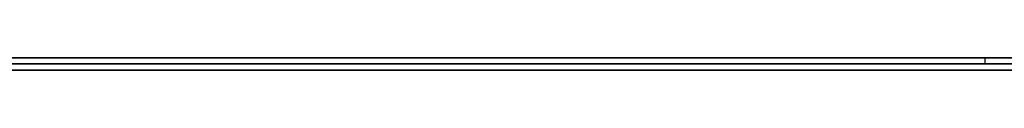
# Model space of a CAD drawing. Extents: x -3.09 to 3.09, y 0 to 2.31.
# Tile 138 of 177: x -1.695689 to -1.679371, y 2.2348 to 2.235. Entities that reach past the tile are written whole.
import ezdxf

# ---------------------------------------------------------------- set-up
doc = ezdxf.new("R2010")
doc.units = 0
doc.layers.get('0').update_dxf_attribs({"linetype": 'CONTINUOUS'})

# ---------------------------------------------------------------- blocks, each defined once
blk = doc.blocks.new('*U1')
at = {"extrusion": (0, 1, 0)}
for p, q in [((3.018, 2.235, -0.83), (-3.018, 2.235, -0.83)), ((-3.018, 2.235, 0.83), (3.018, 2.235, 0.83)), ((-2.798, 2.235, -0.725), (-1.678, 2.235, -0.725)), ((-1.678, 2.235, -0.365), (-2.798, 2.235, -0.365)), ((-1.678, 2.2348, -0.725), (-2.798, 2.2348, -0.725)), ((-2.798, 2.2348, -0.365), (-1.678, 2.2348, -0.365))]:
    blk.add_line(p, q, dxfattribs=at)
for p, q in [((3.018, 2.235, -0.83), (-3.018, 2.235, -0.83)), ((-2.798, 2.235, -0.725), (-1.678, 2.235, -0.725)), ((-1.679693, 2.235, -0.046429), (-1.679693, 2.2349, -0.046429)), ((-1.679693, 2.235, -0.046429), (-1.679693, 2.2349, -0.046429)), ((-1.678, 2.2348, -0.725), (-2.798, 2.2348, -0.725))]:
    blk.add_line(p, q)
at = {"extrusion": (0, 0, -1)}
for p, q in [((-3.018, 2.235, 0.83), (3.018, 2.235, 0.83)), ((-1.678, 2.235, -0.365), (-2.798, 2.235, -0.365)), ((-2.798, 2.2348, -0.365), (-1.678, 2.2348, -0.365))]:
    blk.add_line(p, q, dxfattribs=at)
for points in [[(-1.69572, 2.235, -0.092067), (-1.69537, 2.235, -0.091967), (-1.69503, 2.235, -0.091863), (-1.69468, 2.235, -0.091758), (-1.69434, 2.235, -0.091649), (-1.694, 2.235, -0.091538), (-1.69366, 2.235, -0.091424), (-1.69332, 2.235, -0.091307), (-1.69299, 2.235, -0.091187), (-1.69266, 2.235, -0.091065), (-1.69232, 2.235, -0.09094), (-1.692, 2.235, -0.090812), (-1.69167, 2.235, -0.090682), (-1.69134, 2.235, -0.090548), (-1.69102, 2.235, -0.090412), (-1.6907, 2.235, -0.090274), (-1.69038, 2.235, -0.090132), (-1.69006, 2.235, -0.089988), (-1.68974, 2.235, -0.089841), (-1.68943, 2.235, -0.089691), (-1.68912, 2.235, -0.089538), (-1.68881, 2.235, -0.089383), (-1.6885, 2.235, -0.089225), (-1.68819, 2.235, -0.089064), (-1.68789, 2.235, -0.088901), (-1.68758, 2.235, -0.088734), (-1.68728, 2.235, -0.088566), (-1.68698, 2.235, -0.088394), (-1.68669, 2.235, -0.088219), (-1.68639, 2.235, -0.088042), (-1.6861, 2.235, -0.087862), (-1.68581, 2.235, -0.087679), (-1.68552, 2.235, -0.087494), (-1.68523, 2.235, -0.087305), (-1.68494, 2.235, -0.087114), (-1.68466, 2.235, -0.086921), (-1.68438, 2.235, -0.086724), (-1.6841, 2.235, -0.086525), (-1.68382, 2.235, -0.086323), (-1.68354, 2.235, -0.086118), (-1.68327, 2.235, -0.085911), (-1.683, 2.235, -0.0857), (-1.68273, 2.235, -0.085487), (-1.68246, 2.235, -0.085272), (-1.68219, 2.235, -0.085053), (-1.68193, 2.235, -0.084832), (-1.68166, 2.235, -0.084608), (-1.6814, 2.235, -0.084381), (-1.68114, 2.235, -0.084152), (-1.68089, 2.235, -0.083919), (-1.68063, 2.235, -0.083684), (-1.68038, 2.235, -0.083447), (-1.68013, 2.235, -0.083206), (-1.67988, 2.235, -0.082963), (-1.67963, 2.235, -0.082717), (-1.67938, 2.235, -0.082468), (-1.67914, 2.235, -0.082217)], [(-1.67914, 2.235, -0.010675), (-1.67938, 2.235, -0.010423), (-1.67963, 2.235, -0.010174), (-1.67988, 2.235, -0.009927), (-1.68013, 2.235, -0.009683), (-1.68038, 2.235, -0.009442), (-1.68063, 2.235, -0.009203), (-1.68089, 2.235, -0.008968), (-1.68114, 2.235, -0.008735), (-1.6814, 2.235, -0.008505), (-1.68166, 2.235, -0.008277), (-1.68193, 2.235, -0.008053), (-1.68219, 2.235, -0.007831), (-1.68246, 2.235, -0.007612), (-1.68273, 2.235, -0.007395), (-1.683, 2.235, -0.007182), (-1.68327, 2.235, -0.006971), (-1.68354, 2.235, -0.006763), (-1.68382, 2.235, -0.006557), (-1.6841, 2.235, -0.006355), (-1.68438, 2.235, -0.006155), (-1.68466, 2.235, -0.005958), (-1.68494, 2.235, -0.005764), (-1.68523, 2.235, -0.005572), (-1.68552, 2.235, -0.005383), (-1.68581, 2.235, -0.005197), (-1.6861, 2.235, -0.005014), (-1.68639, 2.235, -0.004833), (-1.68669, 2.235, -0.004656), (-1.68698, 2.235, -0.004481), (-1.68728, 2.235, -0.004308), (-1.68758, 2.235, -0.004139), (-1.68789, 2.235, -0.003972), (-1.68819, 2.235, -0.003808), (-1.6885, 2.235, -0.003647), (-1.68881, 2.235, -0.003488), (-1.68912, 2.235, -0.003332), (-1.68943, 2.235, -0.00318), (-1.68974, 2.235, -0.003029), (-1.69006, 2.235, -0.002882), (-1.69038, 2.235, -0.002737), (-1.6907, 2.235, -0.002595), (-1.69102, 2.235, -0.002456), (-1.69134, 2.235, -0.00232), (-1.69167, 2.235, -0.002186), (-1.692, 2.235, -0.002055), (-1.69232, 2.235, -0.001927), (-1.69266, 2.235, -0.001801), (-1.69299, 2.235, -0.001679), (-1.69332, 2.235, -0.001559), (-1.69366, 2.235, -0.001442), (-1.694, 2.235, -0.001327), (-1.69434, 2.235, -0.001216), (-1.69468, 2.235, -0.001107), (-1.69503, 2.235, -0.001001), (-1.69537, 2.235, -0.000897), (-1.69572, 2.235, -0.000797)], [(-1.69586, 2.235, -0.01264), (-1.69564, 2.235, -0.012754), (-1.69542, 2.235, -0.012871), (-1.6952, 2.235, -0.012989), (-1.69498, 2.235, -0.01311), (-1.69476, 2.235, -0.013233), (-1.69455, 2.235, -0.013358), (-1.69433, 2.235, -0.013485), (-1.69412, 2.235, -0.013614), (-1.69391, 2.235, -0.013746), (-1.6937, 2.235, -0.01388), (-1.69349, 2.235, -0.014015), (-1.69328, 2.235, -0.014153), (-1.69308, 2.235, -0.014293), (-1.69287, 2.235, -0.014435), (-1.69267, 2.235, -0.01458), (-1.69247, 2.235, -0.014726), (-1.69227, 2.235, -0.014875), (-1.69207, 2.235, -0.015025), (-1.69187, 2.235, -0.015178), (-1.69168, 2.235, -0.015333), (-1.69148, 2.235, -0.01549), (-1.69129, 2.235, -0.01565), (-1.69109, 2.235, -0.015811), (-1.6909, 2.235, -0.015974), (-1.69071, 2.235, -0.01614), (-1.69053, 2.235, -0.016308), (-1.69034, 2.235, -0.016478), (-1.69015, 2.235, -0.01665), (-1.68997, 2.235, -0.016824), (-1.68978, 2.235, -0.017), (-1.6896, 2.235, -0.017179), (-1.68942, 2.235, -0.017359), (-1.68924, 2.235, -0.017542), (-1.68907, 2.235, -0.017727), (-1.68889, 2.235, -0.017914), (-1.68871, 2.235, -0.018103), (-1.68854, 2.235, -0.018295), (-1.68837, 2.235, -0.018488), (-1.6882, 2.235, -0.018684), (-1.68803, 2.235, -0.018881), (-1.68786, 2.235, -0.019081), (-1.68769, 2.235, -0.019283), (-1.68753, 2.235, -0.019487), (-1.68736, 2.235, -0.019693), (-1.6872, 2.235, -0.019901), (-1.68704, 2.235, -0.02011), (-1.68688, 2.235, -0.02032), (-1.68672, 2.235, -0.020533), (-1.68657, 2.235, -0.020747), (-1.68641, 2.235, -0.020963), (-1.68626, 2.235, -0.02118), (-1.68611, 2.235, -0.021399), (-1.68596, 2.235, -0.02162), (-1.68582, 2.235, -0.021842), (-1.68567, 2.235, -0.022066), (-1.68553, 2.235, -0.022292), (-1.68539, 2.235, -0.022519), (-1.68525, 2.235, -0.022748), (-1.68511, 2.235, -0.022979), (-1.68497, 2.235, -0.023211), (-1.68484, 2.235, -0.023445), (-1.68471, 2.235, -0.023681), (-1.68458, 2.235, -0.023918), (-1.68445, 2.235, -0.024157), (-1.68432, 2.235, -0.024397), (-1.68419, 2.235, -0.02464), (-1.68407, 2.235, -0.024883), (-1.68395, 2.235, -0.025129), (-1.68383, 2.235, -0.025376), (-1.68371, 2.235, -0.025625), (-1.68359, 2.235, -0.025875), (-1.68347, 2.235, -0.026128), (-1.68336, 2.235, -0.026381), (-1.68325, 2.235, -0.026637), (-1.68314, 2.235, -0.026894), (-1.68303, 2.235, -0.027153), (-1.68292, 2.235, -0.027413), (-1.68282, 2.235, -0.027675), (-1.68271, 2.235, -0.027939), (-1.68261, 2.235, -0.028204), (-1.68251, 2.235, -0.028471), (-1.68241, 2.235, -0.02874), (-1.68232, 2.235, -0.02901), (-1.68222, 2.235, -0.029282), (-1.68213, 2.235, -0.029556), (-1.68204, 2.235, -0.029831), (-1.68195, 2.235, -0.030108), (-1.68186, 2.235, -0.030387), (-1.68178, 2.235, -0.030667), (-1.68169, 2.235, -0.030949), (-1.68161, 2.235, -0.031233), (-1.68153, 2.235, -0.031518), (-1.68145, 2.235, -0.031805), (-1.68137, 2.235, -0.032093), (-1.6813, 2.235, -0.032384), (-1.68122, 2.235, -0.032676), (-1.68115, 2.235, -0.032969), (-1.68108, 2.235, -0.033264), (-1.68101, 2.235, -0.033561), (-1.68095, 2.235, -0.03386), (-1.68088, 2.235, -0.03416), (-1.68082, 2.235, -0.034462), (-1.68076, 2.235, -0.034765), (-1.6807, 2.235, -0.03507), (-1.68064, 2.235, -0.035377), (-1.68058, 2.235, -0.035685), (-1.68053, 2.235, -0.035995), (-1.68047, 2.235, -0.036307), (-1.68042, 2.235, -0.036621), (-1.68037, 2.235, -0.036936), (-1.68033, 2.235, -0.037252), (-1.68028, 2.235, -0.037571), (-1.68024, 2.235, -0.037891), (-1.68019, 2.235, -0.038212), (-1.68015, 2.235, -0.038536), (-1.68011, 2.235, -0.038861), (-1.68008, 2.235, -0.039187), (-1.68004, 2.235, -0.039516), (-1.68001, 2.235, -0.039846), (-1.67997, 2.235, -0.040177), (-1.67994, 2.235, -0.04051), (-1.67992, 2.235, -0.040845), (-1.67989, 2.235, -0.041182), (-1.67986, 2.235, -0.04152), (-1.67984, 2.235, -0.04186), (-1.67982, 2.235, -0.042202), (-1.6798, 2.235, -0.042545), (-1.67978, 2.235, -0.04289), (-1.67976, 2.235, -0.043236), (-1.67975, 2.235, -0.043584), (-1.67974, 2.235, -0.043934), (-1.67972, 2.235, -0.044285), (-1.67971, 2.235, -0.044639), (-1.67971, 2.235, -0.044993), (-1.6797, 2.235, -0.04535), (-1.6797, 2.235, -0.045708), (-1.67969, 2.235, -0.046068), (-1.67969, 2.235, -0.046429)], [(-1.67969, 2.235, -0.046429), (-1.67969, 2.235, -0.046792), (-1.6797, 2.235, -0.047153), (-1.6797, 2.235, -0.047513), (-1.67971, 2.235, -0.047871), (-1.67971, 2.235, -0.048227), (-1.67972, 2.235, -0.048581), (-1.67974, 2.235, -0.048934), (-1.67975, 2.235, -0.049286), (-1.67976, 2.235, -0.049635), (-1.67978, 2.235, -0.049983), (-1.6798, 2.235, -0.050329), (-1.67982, 2.235, -0.050673), (-1.67984, 2.235, -0.051016), (-1.67986, 2.235, -0.051357), (-1.67989, 2.235, -0.051697), (-1.67992, 2.235, -0.052034), (-1.67994, 2.235, -0.05237), (-1.67997, 2.235, -0.052705), (-1.68001, 2.235, -0.053038), (-1.68004, 2.235, -0.053368), (-1.68008, 2.235, -0.053698), (-1.68011, 2.235, -0.054025), (-1.68015, 2.235, -0.054351), (-1.68019, 2.235, -0.054676), (-1.68024, 2.235, -0.054998), (-1.68028, 2.235, -0.055319), (-1.68033, 2.235, -0.055639), (-1.68037, 2.235, -0.055956), (-1.68042, 2.235, -0.056272), (-1.68047, 2.235, -0.056586), (-1.68053, 2.235, -0.056899), (-1.68058, 2.235, -0.05721), (-1.68064, 2.235, -0.057519), (-1.6807, 2.235, -0.057826), (-1.68076, 2.235, -0.058132), (-1.68082, 2.235, -0.058436), (-1.68088, 2.235, -0.058739), (-1.68095, 2.235, -0.05904), (-1.68101, 2.235, -0.059339), (-1.68108, 2.235, -0.059636), (-1.68115, 2.235, -0.059932), (-1.68122, 2.235, -0.060226), (-1.6813, 2.235, -0.060518), (-1.68137, 2.235, -0.060809), (-1.68145, 2.235, -0.061098), (-1.68153, 2.235, -0.061385), (-1.68161, 2.235, -0.061671), (-1.68169, 2.235, -0.061955), (-1.68178, 2.235, -0.062237), (-1.68186, 2.235, -0.062518), (-1.68195, 2.235, -0.062797), (-1.68204, 2.235, -0.063074), (-1.68213, 2.235, -0.06335), (-1.68222, 2.235, -0.063624), (-1.68232, 2.235, -0.063896), (-1.68241, 2.235, -0.064166), (-1.68251, 2.235, -0.064435), (-1.68261, 2.235, -0.064702), (-1.68271, 2.235, -0.064968), (-1.68282, 2.235, -0.065232), (-1.68292, 2.235, -0.065494), (-1.68303, 2.235, -0.065754), (-1.68314, 2.235, -0.066013), (-1.68325, 2.235, -0.06627), (-1.68336, 2.235, -0.066526), (-1.68347, 2.235, -0.06678), (-1.68359, 2.235, -0.067032), (-1.68371, 2.235, -0.067282), (-1.68383, 2.235, -0.067531), (-1.68395, 2.235, -0.067778), (-1.68407, 2.235, -0.068023), (-1.68419, 2.235, -0.068267), (-1.68432, 2.235, -0.068509), (-1.68445, 2.235, -0.068749), (-1.68458, 2.235, -0.068988), (-1.68471, 2.235, -0.069225), (-1.68484, 2.235, -0.06946), (-1.68497, 2.235, -0.069694), (-1.68511, 2.235, -0.069926), (-1.68525, 2.235, -0.070156), (-1.68539, 2.235, -0.070384), (-1.68553, 2.235, -0.070611), (-1.68567, 2.235, -0.070836), (-1.68582, 2.235, -0.07106), (-1.68596, 2.235, -0.071282), (-1.68611, 2.235, -0.071502), (-1.68626, 2.235, -0.07172), (-1.68641, 2.235, -0.071937), (-1.68657, 2.235, -0.072152), (-1.68672, 2.235, -0.072366), (-1.68688, 2.235, -0.072578), (-1.68704, 2.235, -0.072788), (-1.6872, 2.235, -0.072996), (-1.68736, 2.235, -0.073203), (-1.68753, 2.235, -0.073408), (-1.68769, 2.235, -0.073611), (-1.68786, 2.235, -0.073812), (-1.68803, 2.235, -0.074011), (-1.6882, 2.235, -0.074208), (-1.68837, 2.235, -0.074403), (-1.68854, 2.235, -0.074596), (-1.68871, 2.235, -0.074787), (-1.68889, 2.235, -0.074975), (-1.68907, 2.235, -0.075162), (-1.68924, 2.235, -0.075346), (-1.68942, 2.235, -0.075528), (-1.6896, 2.235, -0.075708), (-1.68978, 2.235, -0.075885), (-1.68997, 2.235, -0.076061), (-1.69015, 2.235, -0.076235), (-1.69034, 2.235, -0.076406), (-1.69053, 2.235, -0.076576), (-1.69071, 2.235, -0.076743), (-1.6909, 2.235, -0.076908), (-1.69109, 2.235, -0.077071), (-1.69129, 2.235, -0.077231), (-1.69148, 2.235, -0.07739), (-1.69168, 2.235, -0.077547), (-1.69187, 2.235, -0.077701), (-1.69207, 2.235, -0.077853), (-1.69227, 2.235, -0.078003), (-1.69247, 2.235, -0.078151), (-1.69267, 2.235, -0.078297), (-1.69287, 2.235, -0.078441), (-1.69308, 2.235, -0.078582), (-1.69328, 2.235, -0.078722), (-1.69349, 2.235, -0.078859), (-1.6937, 2.235, -0.078995), (-1.69391, 2.235, -0.079128), (-1.69412, 2.235, -0.079259), (-1.69433, 2.235, -0.079387), (-1.69455, 2.235, -0.079514), (-1.69476, 2.235, -0.079639), (-1.69498, 2.235, -0.079761), (-1.6952, 2.235, -0.079882), (-1.69542, 2.235, -0.08), (-1.69564, 2.235, -0.080116), (-1.69586, 2.235, -0.08023)], [(-1.67914, 2.235, -0.010675), (-1.67938, 2.235, -0.010423), (-1.67963, 2.235, -0.010174), (-1.67988, 2.235, -0.009927), (-1.68013, 2.235, -0.009683), (-1.68038, 2.235, -0.009442), (-1.68063, 2.235, -0.009203), (-1.68089, 2.235, -0.008968), (-1.68114, 2.235, -0.008735), (-1.6814, 2.235, -0.008505), (-1.68166, 2.235, -0.008277), (-1.68193, 2.235, -0.008053), (-1.68219, 2.235, -0.007831), (-1.68246, 2.235, -0.007612), (-1.68273, 2.235, -0.007395), (-1.683, 2.235, -0.007182), (-1.68327, 2.235, -0.006971), (-1.68354, 2.235, -0.006763), (-1.68382, 2.235, -0.006557), (-1.6841, 2.235, -0.006355), (-1.68438, 2.235, -0.006155), (-1.68466, 2.235, -0.005958), (-1.68494, 2.235, -0.005764), (-1.68523, 2.235, -0.005572), (-1.68552, 2.235, -0.005383), (-1.68581, 2.235, -0.005197), (-1.6861, 2.235, -0.005014), (-1.68639, 2.235, -0.004833), (-1.68669, 2.235, -0.004656), (-1.68698, 2.235, -0.004481), (-1.68728, 2.235, -0.004308), (-1.68758, 2.235, -0.004139), (-1.68789, 2.235, -0.003972), (-1.68819, 2.235, -0.003808), (-1.6885, 2.235, -0.003647), (-1.68881, 2.235, -0.003488), (-1.68912, 2.235, -0.003332), (-1.68943, 2.235, -0.00318), (-1.68974, 2.235, -0.003029), (-1.69006, 2.235, -0.002882), (-1.69038, 2.235, -0.002737), (-1.6907, 2.235, -0.002595), (-1.69102, 2.235, -0.002456), (-1.69134, 2.235, -0.00232), (-1.69167, 2.235, -0.002186), (-1.692, 2.235, -0.002055), (-1.69232, 2.235, -0.001927), (-1.69266, 2.235, -0.001801), (-1.69299, 2.235, -0.001679), (-1.69332, 2.235, -0.001559), (-1.69366, 2.235, -0.001442), (-1.694, 2.235, -0.001327), (-1.69434, 2.235, -0.001216), (-1.69468, 2.235, -0.001107), (-1.69503, 2.235, -0.001001), (-1.69537, 2.235, -0.000897), (-1.69572, 2.235, -0.000797)], [(-1.69572, 2.235, -0.092067), (-1.69537, 2.235, -0.091967), (-1.69503, 2.235, -0.091863), (-1.69468, 2.235, -0.091758), (-1.69434, 2.235, -0.091649), (-1.694, 2.235, -0.091538), (-1.69366, 2.235, -0.091424), (-1.69332, 2.235, -0.091307), (-1.69299, 2.235, -0.091187), (-1.69266, 2.235, -0.091065), (-1.69232, 2.235, -0.09094), (-1.692, 2.235, -0.090812), (-1.69167, 2.235, -0.090682), (-1.69134, 2.235, -0.090548), (-1.69102, 2.235, -0.090412), (-1.6907, 2.235, -0.090274), (-1.69038, 2.235, -0.090132), (-1.69006, 2.235, -0.089988), (-1.68974, 2.235, -0.089841), (-1.68943, 2.235, -0.089691), (-1.68912, 2.235, -0.089538), (-1.68881, 2.235, -0.089383), (-1.6885, 2.235, -0.089225), (-1.68819, 2.235, -0.089064), (-1.68789, 2.235, -0.088901), (-1.68758, 2.235, -0.088734), (-1.68728, 2.235, -0.088566), (-1.68698, 2.235, -0.088394), (-1.68669, 2.235, -0.088219), (-1.68639, 2.235, -0.088042), (-1.6861, 2.235, -0.087862), (-1.68581, 2.235, -0.087679), (-1.68552, 2.235, -0.087494), (-1.68523, 2.235, -0.087305), (-1.68494, 2.235, -0.087114), (-1.68466, 2.235, -0.086921), (-1.68438, 2.235, -0.086724), (-1.6841, 2.235, -0.086525), (-1.68382, 2.235, -0.086323), (-1.68354, 2.235, -0.086118), (-1.68327, 2.235, -0.085911), (-1.683, 2.235, -0.0857), (-1.68273, 2.235, -0.085487), (-1.68246, 2.235, -0.085272), (-1.68219, 2.235, -0.085053), (-1.68193, 2.235, -0.084832), (-1.68166, 2.235, -0.084608), (-1.6814, 2.235, -0.084381), (-1.68114, 2.235, -0.084152), (-1.68089, 2.235, -0.083919), (-1.68063, 2.235, -0.083684), (-1.68038, 2.235, -0.083447), (-1.68013, 2.235, -0.083206), (-1.67988, 2.235, -0.082963), (-1.67963, 2.235, -0.082717), (-1.67938, 2.235, -0.082468), (-1.67914, 2.235, -0.082217)], [(-1.69586, 2.235, -0.01264), (-1.69564, 2.235, -0.012754), (-1.69542, 2.235, -0.012871), (-1.6952, 2.235, -0.012989), (-1.69498, 2.235, -0.01311), (-1.69476, 2.235, -0.013233), (-1.69455, 2.235, -0.013358), (-1.69433, 2.235, -0.013485), (-1.69412, 2.235, -0.013614), (-1.69391, 2.235, -0.013746), (-1.6937, 2.235, -0.01388), (-1.69349, 2.235, -0.014015), (-1.69328, 2.235, -0.014153), (-1.69308, 2.235, -0.014293), (-1.69287, 2.235, -0.014435), (-1.69267, 2.235, -0.01458), (-1.69247, 2.235, -0.014726), (-1.69227, 2.235, -0.014875), (-1.69207, 2.235, -0.015025), (-1.69187, 2.235, -0.015178), (-1.69168, 2.235, -0.015333), (-1.69148, 2.235, -0.01549), (-1.69129, 2.235, -0.01565), (-1.69109, 2.235, -0.015811), (-1.6909, 2.235, -0.015974), (-1.69071, 2.235, -0.01614), (-1.69053, 2.235, -0.016308), (-1.69034, 2.235, -0.016478), (-1.69015, 2.235, -0.01665), (-1.68997, 2.235, -0.016824), (-1.68978, 2.235, -0.017), (-1.6896, 2.235, -0.017179), (-1.68942, 2.235, -0.017359), (-1.68924, 2.235, -0.017542), (-1.68907, 2.235, -0.017727), (-1.68889, 2.235, -0.017914), (-1.68871, 2.235, -0.018103), (-1.68854, 2.235, -0.018295), (-1.68837, 2.235, -0.018488), (-1.6882, 2.235, -0.018684), (-1.68803, 2.235, -0.018881), (-1.68786, 2.235, -0.019081), (-1.68769, 2.235, -0.019283), (-1.68753, 2.235, -0.019487), (-1.68736, 2.235, -0.019693), (-1.6872, 2.235, -0.019901), (-1.68704, 2.235, -0.02011), (-1.68688, 2.235, -0.02032), (-1.68672, 2.235, -0.020533), (-1.68657, 2.235, -0.020747), (-1.68641, 2.235, -0.020963), (-1.68626, 2.235, -0.02118), (-1.68611, 2.235, -0.021399), (-1.68596, 2.235, -0.02162), (-1.68582, 2.235, -0.021842), (-1.68567, 2.235, -0.022066), (-1.68553, 2.235, -0.022292), (-1.68539, 2.235, -0.022519), (-1.68525, 2.235, -0.022748), (-1.68511, 2.235, -0.022979), (-1.68497, 2.235, -0.023211), (-1.68484, 2.235, -0.023445), (-1.68471, 2.235, -0.023681), (-1.68458, 2.235, -0.023918), (-1.68445, 2.235, -0.024157), (-1.68432, 2.235, -0.024397), (-1.68419, 2.235, -0.02464), (-1.68407, 2.235, -0.024883), (-1.68395, 2.235, -0.025129), (-1.68383, 2.235, -0.025376), (-1.68371, 2.235, -0.025625), (-1.68359, 2.235, -0.025875), (-1.68347, 2.235, -0.026128), (-1.68336, 2.235, -0.026381), (-1.68325, 2.235, -0.026637), (-1.68314, 2.235, -0.026894), (-1.68303, 2.235, -0.027153), (-1.68292, 2.235, -0.027413), (-1.68282, 2.235, -0.027675), (-1.68271, 2.235, -0.027939), (-1.68261, 2.235, -0.028204), (-1.68251, 2.235, -0.028471), (-1.68241, 2.235, -0.02874), (-1.68232, 2.235, -0.02901), (-1.68222, 2.235, -0.029282), (-1.68213, 2.235, -0.029556), (-1.68204, 2.235, -0.029831), (-1.68195, 2.235, -0.030108), (-1.68186, 2.235, -0.030387), (-1.68178, 2.235, -0.030667), (-1.68169, 2.235, -0.030949), (-1.68161, 2.235, -0.031233), (-1.68153, 2.235, -0.031518), (-1.68145, 2.235, -0.031805), (-1.68137, 2.235, -0.032093), (-1.6813, 2.235, -0.032384), (-1.68122, 2.235, -0.032676), (-1.68115, 2.235, -0.032969), (-1.68108, 2.235, -0.033264), (-1.68101, 2.235, -0.033561), (-1.68095, 2.235, -0.03386), (-1.68088, 2.235, -0.03416), (-1.68082, 2.235, -0.034462), (-1.68076, 2.235, -0.034765), (-1.6807, 2.235, -0.03507), (-1.68064, 2.235, -0.035377), (-1.68058, 2.235, -0.035685), (-1.68053, 2.235, -0.035995), (-1.68047, 2.235, -0.036307), (-1.68042, 2.235, -0.036621), (-1.68037, 2.235, -0.036936), (-1.68033, 2.235, -0.037252), (-1.68028, 2.235, -0.037571), (-1.68024, 2.235, -0.037891), (-1.68019, 2.235, -0.038212), (-1.68015, 2.235, -0.038536), (-1.68011, 2.235, -0.038861), (-1.68008, 2.235, -0.039187), (-1.68004, 2.235, -0.039516), (-1.68001, 2.235, -0.039846), (-1.67997, 2.235, -0.040177), (-1.67994, 2.235, -0.04051), (-1.67992, 2.235, -0.040845), (-1.67989, 2.235, -0.041182), (-1.67986, 2.235, -0.04152), (-1.67984, 2.235, -0.04186), (-1.67982, 2.235, -0.042202), (-1.6798, 2.235, -0.042545), (-1.67978, 2.235, -0.04289), (-1.67976, 2.235, -0.043236), (-1.67975, 2.235, -0.043584), (-1.67974, 2.235, -0.043934), (-1.67972, 2.235, -0.044285), (-1.67971, 2.235, -0.044639), (-1.67971, 2.235, -0.044993), (-1.6797, 2.235, -0.04535), (-1.6797, 2.235, -0.045708), (-1.67969, 2.235, -0.046068), (-1.67969, 2.235, -0.046429)], [(-1.67969, 2.235, -0.046429), (-1.67969, 2.235, -0.046792), (-1.6797, 2.235, -0.047153), (-1.6797, 2.235, -0.047513), (-1.67971, 2.235, -0.047871), (-1.67971, 2.235, -0.048227), (-1.67972, 2.235, -0.048581), (-1.67974, 2.235, -0.048934), (-1.67975, 2.235, -0.049286), (-1.67976, 2.235, -0.049635), (-1.67978, 2.235, -0.049983), (-1.6798, 2.235, -0.050329), (-1.67982, 2.235, -0.050673), (-1.67984, 2.235, -0.051016), (-1.67986, 2.235, -0.051357), (-1.67989, 2.235, -0.051697), (-1.67992, 2.235, -0.052034), (-1.67994, 2.235, -0.05237), (-1.67997, 2.235, -0.052705), (-1.68001, 2.235, -0.053038), (-1.68004, 2.235, -0.053368), (-1.68008, 2.235, -0.053698), (-1.68011, 2.235, -0.054025), (-1.68015, 2.235, -0.054351), (-1.68019, 2.235, -0.054676), (-1.68024, 2.235, -0.054998), (-1.68028, 2.235, -0.055319), (-1.68033, 2.235, -0.055639), (-1.68037, 2.235, -0.055956), (-1.68042, 2.235, -0.056272), (-1.68047, 2.235, -0.056586), (-1.68053, 2.235, -0.056899), (-1.68058, 2.235, -0.05721), (-1.68064, 2.235, -0.057519), (-1.6807, 2.235, -0.057826), (-1.68076, 2.235, -0.058132), (-1.68082, 2.235, -0.058436), (-1.68088, 2.235, -0.058739), (-1.68095, 2.235, -0.05904), (-1.68101, 2.235, -0.059339), (-1.68108, 2.235, -0.059636), (-1.68115, 2.235, -0.059932), (-1.68122, 2.235, -0.060226), (-1.6813, 2.235, -0.060518), (-1.68137, 2.235, -0.060809), (-1.68145, 2.235, -0.061098), (-1.68153, 2.235, -0.061385), (-1.68161, 2.235, -0.061671), (-1.68169, 2.235, -0.061955), (-1.68178, 2.235, -0.062237), (-1.68186, 2.235, -0.062518), (-1.68195, 2.235, -0.062797), (-1.68204, 2.235, -0.063074), (-1.68213, 2.235, -0.06335), (-1.68222, 2.235, -0.063624), (-1.68232, 2.235, -0.063896), (-1.68241, 2.235, -0.064166), (-1.68251, 2.235, -0.064435), (-1.68261, 2.235, -0.064702), (-1.68271, 2.235, -0.064968), (-1.68282, 2.235, -0.065232), (-1.68292, 2.235, -0.065494), (-1.68303, 2.235, -0.065754), (-1.68314, 2.235, -0.066013), (-1.68325, 2.235, -0.06627), (-1.68336, 2.235, -0.066526), (-1.68347, 2.235, -0.06678), (-1.68359, 2.235, -0.067032), (-1.68371, 2.235, -0.067282), (-1.68383, 2.235, -0.067531), (-1.68395, 2.235, -0.067778), (-1.68407, 2.235, -0.068023), (-1.68419, 2.235, -0.068267), (-1.68432, 2.235, -0.068509), (-1.68445, 2.235, -0.068749), (-1.68458, 2.235, -0.068988), (-1.68471, 2.235, -0.069225), (-1.68484, 2.235, -0.06946), (-1.68497, 2.235, -0.069694), (-1.68511, 2.235, -0.069926), (-1.68525, 2.235, -0.070156), (-1.68539, 2.235, -0.070384), (-1.68553, 2.235, -0.070611), (-1.68567, 2.235, -0.070836), (-1.68582, 2.235, -0.07106), (-1.68596, 2.235, -0.071282), (-1.68611, 2.235, -0.071502), (-1.68626, 2.235, -0.07172), (-1.68641, 2.235, -0.071937), (-1.68657, 2.235, -0.072152), (-1.68672, 2.235, -0.072366), (-1.68688, 2.235, -0.072578), (-1.68704, 2.235, -0.072788), (-1.6872, 2.235, -0.072996), (-1.68736, 2.235, -0.073203), (-1.68753, 2.235, -0.073408), (-1.68769, 2.235, -0.073611), (-1.68786, 2.235, -0.073812), (-1.68803, 2.235, -0.074011), (-1.6882, 2.235, -0.074208), (-1.68837, 2.235, -0.074403), (-1.68854, 2.235, -0.074596), (-1.68871, 2.235, -0.074787), (-1.68889, 2.235, -0.074975), (-1.68907, 2.235, -0.075162), (-1.68924, 2.235, -0.075346), (-1.68942, 2.235, -0.075528), (-1.6896, 2.235, -0.075708), (-1.68978, 2.235, -0.075885), (-1.68997, 2.235, -0.076061), (-1.69015, 2.235, -0.076235), (-1.69034, 2.235, -0.076406), (-1.69053, 2.235, -0.076576), (-1.69071, 2.235, -0.076743), (-1.6909, 2.235, -0.076908), (-1.69109, 2.235, -0.077071), (-1.69129, 2.235, -0.077231), (-1.69148, 2.235, -0.07739), (-1.69168, 2.235, -0.077547), (-1.69187, 2.235, -0.077701), (-1.69207, 2.235, -0.077853), (-1.69227, 2.235, -0.078003), (-1.69247, 2.235, -0.078151), (-1.69267, 2.235, -0.078297), (-1.69287, 2.235, -0.078441), (-1.69308, 2.235, -0.078582), (-1.69328, 2.235, -0.078722), (-1.69349, 2.235, -0.078859), (-1.6937, 2.235, -0.078995), (-1.69391, 2.235, -0.079128), (-1.69412, 2.235, -0.079259), (-1.69433, 2.235, -0.079387), (-1.69455, 2.235, -0.079514), (-1.69476, 2.235, -0.079639), (-1.69498, 2.235, -0.079761), (-1.6952, 2.235, -0.079882), (-1.69542, 2.235, -0.08), (-1.69564, 2.235, -0.080116), (-1.69586, 2.235, -0.08023)], [(-1.6792, 2.2349, -0.082282), (-1.67957, 2.2349, -0.082659), (-1.67994, 2.2349, -0.083028), (-1.68032, 2.2349, -0.083392), (-1.6807, 2.2349, -0.08375), (-1.68109, 2.2349, -0.084101), (-1.68148, 2.2349, -0.084446), (-1.68187, 2.2349, -0.084784), (-1.68227, 2.2349, -0.085117), (-1.68267, 2.2349, -0.085443), (-1.68308, 2.2349, -0.085764), (-1.68349, 2.2349, -0.086078), (-1.68391, 2.2349, -0.086385), (-1.68433, 2.2349, -0.086687), (-1.68475, 2.2349, -0.086982), (-1.68518, 2.2349, -0.087271), (-1.68561, 2.2349, -0.087554), (-1.68605, 2.2349, -0.08783), (-1.68649, 2.2349, -0.088101), (-1.68694, 2.2349, -0.088365), (-1.68738, 2.2349, -0.088623), (-1.68784, 2.2349, -0.088875), (-1.6883, 2.2349, -0.08912), (-1.68876, 2.2349, -0.08936), (-1.68923, 2.2349, -0.089593), (-1.6897, 2.2349, -0.08982), (-1.69017, 2.2349, -0.09004), (-1.69065, 2.2349, -0.090255), (-1.69114, 2.2349, -0.090463), (-1.69163, 2.2349, -0.090665), (-1.69212, 2.2349, -0.090861), (-1.69262, 2.2349, -0.09105), (-1.69312, 2.2349, -0.091234), (-1.69362, 2.2349, -0.091411), (-1.69413, 2.2349, -0.091582), (-1.69465, 2.2349, -0.091747), (-1.69517, 2.2349, -0.091905), (-1.69569, 2.2349, -0.092057)], [(-1.69569, 2.2349, -0.000806), (-1.69517, 2.2349, -0.000959), (-1.69465, 2.2349, -0.001118), (-1.69413, 2.2349, -0.001283), (-1.69362, 2.2349, -0.001454), (-1.69312, 2.2349, -0.001632), (-1.69262, 2.2349, -0.001816), (-1.69212, 2.2349, -0.002006), (-1.69163, 2.2349, -0.002203), (-1.69114, 2.2349, -0.002405), (-1.69065, 2.2349, -0.002614), (-1.69017, 2.2349, -0.002829), (-1.6897, 2.2349, -0.00305), (-1.68923, 2.2349, -0.003278), (-1.68876, 2.2349, -0.003512), (-1.6883, 2.2349, -0.003752), (-1.68784, 2.2349, -0.003998), (-1.68738, 2.2349, -0.004251), (-1.68694, 2.2349, -0.004509), (-1.68649, 2.2349, -0.004774), (-1.68605, 2.2349, -0.005045), (-1.68561, 2.2349, -0.005323), (-1.68518, 2.2349, -0.005606), (-1.68475, 2.2349, -0.005896), (-1.68433, 2.2349, -0.006193), (-1.68391, 2.2349, -0.006495), (-1.68349, 2.2349, -0.006803), (-1.68308, 2.2349, -0.007118), (-1.68267, 2.2349, -0.007439), (-1.68227, 2.2349, -0.007767), (-1.68187, 2.2349, -0.0081), (-1.68148, 2.2349, -0.00844), (-1.68109, 2.2349, -0.008786), (-1.6807, 2.2349, -0.009138), (-1.68032, 2.2349, -0.009497), (-1.67994, 2.2349, -0.009861), (-1.67957, 2.2349, -0.010232), (-1.6792, 2.2349, -0.01061)], [(-1.69594, 2.2349, -0.012599), (-1.69561, 2.2349, -0.012771), (-1.69527, 2.2349, -0.012947), (-1.69495, 2.2349, -0.013128), (-1.69462, 2.2349, -0.013314), (-1.6943, 2.2349, -0.013505), (-1.69398, 2.2349, -0.013701), (-1.69367, 2.2349, -0.013902), (-1.69335, 2.2349, -0.014107), (-1.69304, 2.2349, -0.014318), (-1.69274, 2.2349, -0.014533), (-1.69243, 2.2349, -0.014753), (-1.69213, 2.2349, -0.014978), (-1.69184, 2.2349, -0.015207), (-1.69154, 2.2349, -0.015442), (-1.69125, 2.2349, -0.015681), (-1.69096, 2.2349, -0.015925), (-1.69068, 2.2349, -0.016174), (-1.69039, 2.2349, -0.016428), (-1.69011, 2.2349, -0.016687), (-1.68984, 2.2349, -0.01695), (-1.68956, 2.2349, -0.017219), (-1.68929, 2.2349, -0.017492), (-1.68903, 2.2349, -0.01777), (-1.68876, 2.2349, -0.018053), (-1.6885, 2.2349, -0.01834), (-1.68824, 2.2349, -0.018633), (-1.68799, 2.2349, -0.01893), (-1.68773, 2.2349, -0.019232), (-1.68748, 2.2349, -0.019539), (-1.68724, 2.2349, -0.01985), (-1.687, 2.2349, -0.020164), (-1.68676, 2.2349, -0.020483), (-1.68653, 2.2349, -0.020805), (-1.6863, 2.2349, -0.02113), (-1.68607, 2.2349, -0.02146), (-1.68585, 2.2349, -0.021793), (-1.68563, 2.2349, -0.02213), (-1.68542, 2.2349, -0.022471), (-1.68521, 2.2349, -0.022815), (-1.685, 2.2349, -0.023163), (-1.6848, 2.2349, -0.023515), (-1.6846, 2.2349, -0.023871), (-1.68441, 2.2349, -0.02423), (-1.68422, 2.2349, -0.024594), (-1.68403, 2.2349, -0.024961), (-1.68385, 2.2349, -0.025331), (-1.68367, 2.2349, -0.025706), (-1.68349, 2.2349, -0.026084), (-1.68332, 2.2349, -0.026466), (-1.68316, 2.2349, -0.026851), (-1.68299, 2.2349, -0.027241), (-1.68283, 2.2349, -0.027634), (-1.68268, 2.2349, -0.028031), (-1.68253, 2.2349, -0.028431), (-1.68238, 2.2349, -0.028836), (-1.68224, 2.2349, -0.029244), (-1.6821, 2.2349, -0.029656), (-1.68196, 2.2349, -0.030071), (-1.68183, 2.2349, -0.030491), (-1.6817, 2.2349, -0.030914), (-1.68158, 2.2349, -0.03134), (-1.68146, 2.2349, -0.031771), (-1.68134, 2.2349, -0.032205), (-1.68123, 2.2349, -0.032643), (-1.68112, 2.2349, -0.033085), (-1.68102, 2.2349, -0.033531), (-1.68092, 2.2349, -0.03398), (-1.68082, 2.2349, -0.034433), (-1.68073, 2.2349, -0.03489), (-1.68064, 2.2349, -0.03535), (-1.68056, 2.2349, -0.035815), (-1.68048, 2.2349, -0.036283), (-1.6804, 2.2349, -0.036754), (-1.68033, 2.2349, -0.03723), (-1.68026, 2.2349, -0.037709), (-1.6802, 2.2349, -0.038192), (-1.68013, 2.2349, -0.038679), (-1.68008, 2.2349, -0.039169), (-1.68002, 2.2349, -0.039663), (-1.67998, 2.2349, -0.040162), (-1.67993, 2.2349, -0.040663), (-1.67989, 2.2349, -0.041169), (-1.67985, 2.2349, -0.041678), (-1.67982, 2.2349, -0.042191), (-1.67979, 2.2349, -0.042708), (-1.67976, 2.2349, -0.043228), (-1.67974, 2.2349, -0.043752), (-1.67972, 2.2349, -0.04428), (-1.67971, 2.2349, -0.044812), (-1.6797, 2.2349, -0.045347), (-1.6797, 2.2349, -0.045886), (-1.67969, 2.2349, -0.046429)], [(-1.67969, 2.2349, -0.046429), (-1.6797, 2.2349, -0.046974), (-1.6797, 2.2349, -0.047516), (-1.67971, 2.2349, -0.048053), (-1.67972, 2.2349, -0.048587), (-1.67974, 2.2349, -0.049117), (-1.67976, 2.2349, -0.049643), (-1.67979, 2.2349, -0.050166), (-1.67982, 2.2349, -0.050684), (-1.67985, 2.2349, -0.051199), (-1.67989, 2.2349, -0.05171), (-1.67993, 2.2349, -0.052217), (-1.67998, 2.2349, -0.05272), (-1.68002, 2.2349, -0.05322), (-1.68008, 2.2349, -0.053716), (-1.68013, 2.2349, -0.054208), (-1.6802, 2.2349, -0.054696), (-1.68026, 2.2349, -0.055181), (-1.68033, 2.2349, -0.055661), (-1.6804, 2.2349, -0.056138), (-1.68048, 2.2349, -0.056611), (-1.68056, 2.2349, -0.05708), (-1.68064, 2.2349, -0.057545), (-1.68073, 2.2349, -0.058007), (-1.68082, 2.2349, -0.058465), (-1.68092, 2.2349, -0.058919), (-1.68102, 2.2349, -0.059369), (-1.68112, 2.2349, -0.059816), (-1.68123, 2.2349, -0.060258), (-1.68134, 2.2349, -0.060697), (-1.68146, 2.2349, -0.061132), (-1.68158, 2.2349, -0.061563), (-1.6817, 2.2349, -0.061991), (-1.68183, 2.2349, -0.062414), (-1.68196, 2.2349, -0.062834), (-1.6821, 2.2349, -0.06325), (-1.68224, 2.2349, -0.063662), (-1.68238, 2.2349, -0.064071), (-1.68253, 2.2349, -0.064475), (-1.68268, 2.2349, -0.064876), (-1.68283, 2.2349, -0.065273), (-1.68299, 2.2349, -0.065666), (-1.68316, 2.2349, -0.066056), (-1.68332, 2.2349, -0.066442), (-1.68349, 2.2349, -0.066823), (-1.68367, 2.2349, -0.067201), (-1.68385, 2.2349, -0.067576), (-1.68403, 2.2349, -0.067946), (-1.68422, 2.2349, -0.068313), (-1.68441, 2.2349, -0.068676), (-1.6846, 2.2349, -0.069034), (-1.6848, 2.2349, -0.06939), (-1.685, 2.2349, -0.069741), (-1.68521, 2.2349, -0.070089), (-1.68542, 2.2349, -0.070433), (-1.68563, 2.2349, -0.070773), (-1.68585, 2.2349, -0.071109), (-1.68607, 2.2349, -0.071441), (-1.6863, 2.2349, -0.07177), (-1.68653, 2.2349, -0.072095), (-1.68676, 2.2349, -0.072416), (-1.687, 2.2349, -0.072733), (-1.68724, 2.2349, -0.073047), (-1.68748, 2.2349, -0.073356), (-1.68773, 2.2349, -0.073662), (-1.68799, 2.2349, -0.073963), (-1.68824, 2.2349, -0.074259), (-1.6885, 2.2349, -0.074551), (-1.68876, 2.2349, -0.074837), (-1.68903, 2.2349, -0.075119), (-1.68929, 2.2349, -0.075396), (-1.68956, 2.2349, -0.075668), (-1.68984, 2.2349, -0.075936), (-1.69011, 2.2349, -0.076198), (-1.69039, 2.2349, -0.076456), (-1.69068, 2.2349, -0.076709), (-1.69096, 2.2349, -0.076957), (-1.69125, 2.2349, -0.0772), (-1.69154, 2.2349, -0.077438), (-1.69184, 2.2349, -0.077672), (-1.69213, 2.2349, -0.077901), (-1.69243, 2.2349, -0.078125), (-1.69274, 2.2349, -0.078344), (-1.69304, 2.2349, -0.078558), (-1.69335, 2.2349, -0.078768), (-1.69367, 2.2349, -0.078972), (-1.69398, 2.2349, -0.079172), (-1.6943, 2.2349, -0.079367), (-1.69462, 2.2349, -0.079558), (-1.69495, 2.2349, -0.079743), (-1.69527, 2.2349, -0.079924), (-1.69561, 2.2349, -0.0801), (-1.69594, 2.2349, -0.08027)], [(-1.69569, 2.2349, -0.000806), (-1.69517, 2.2349, -0.000959), (-1.69465, 2.2349, -0.001118), (-1.69413, 2.2349, -0.001283), (-1.69362, 2.2349, -0.001454), (-1.69312, 2.2349, -0.001632), (-1.69262, 2.2349, -0.001816), (-1.69212, 2.2349, -0.002006), (-1.69163, 2.2349, -0.002203), (-1.69114, 2.2349, -0.002405), (-1.69065, 2.2349, -0.002614), (-1.69017, 2.2349, -0.002829), (-1.6897, 2.2349, -0.00305), (-1.68923, 2.2349, -0.003278), (-1.68876, 2.2349, -0.003512), (-1.6883, 2.2349, -0.003752), (-1.68784, 2.2349, -0.003998), (-1.68738, 2.2349, -0.004251), (-1.68694, 2.2349, -0.004509), (-1.68649, 2.2349, -0.004774), (-1.68605, 2.2349, -0.005045), (-1.68561, 2.2349, -0.005323), (-1.68518, 2.2349, -0.005606), (-1.68475, 2.2349, -0.005896), (-1.68433, 2.2349, -0.006193), (-1.68391, 2.2349, -0.006495), (-1.68349, 2.2349, -0.006803), (-1.68308, 2.2349, -0.007118), (-1.68267, 2.2349, -0.007439), (-1.68227, 2.2349, -0.007767), (-1.68187, 2.2349, -0.0081), (-1.68148, 2.2349, -0.00844), (-1.68109, 2.2349, -0.008786), (-1.6807, 2.2349, -0.009138), (-1.68032, 2.2349, -0.009497), (-1.67994, 2.2349, -0.009861), (-1.67957, 2.2349, -0.010232), (-1.6792, 2.2349, -0.01061)], [(-1.6792, 2.2349, -0.082282), (-1.67957, 2.2349, -0.082659), (-1.67994, 2.2349, -0.083028), (-1.68032, 2.2349, -0.083392), (-1.6807, 2.2349, -0.08375), (-1.68109, 2.2349, -0.084101), (-1.68148, 2.2349, -0.084446), (-1.68187, 2.2349, -0.084784), (-1.68227, 2.2349, -0.085117), (-1.68267, 2.2349, -0.085443), (-1.68308, 2.2349, -0.085764), (-1.68349, 2.2349, -0.086078), (-1.68391, 2.2349, -0.086385), (-1.68433, 2.2349, -0.086687), (-1.68475, 2.2349, -0.086982), (-1.68518, 2.2349, -0.087271), (-1.68561, 2.2349, -0.087554), (-1.68605, 2.2349, -0.08783), (-1.68649, 2.2349, -0.088101), (-1.68694, 2.2349, -0.088365), (-1.68738, 2.2349, -0.088623), (-1.68784, 2.2349, -0.088875), (-1.6883, 2.2349, -0.08912), (-1.68876, 2.2349, -0.08936), (-1.68923, 2.2349, -0.089593), (-1.6897, 2.2349, -0.08982), (-1.69017, 2.2349, -0.09004), (-1.69065, 2.2349, -0.090255), (-1.69114, 2.2349, -0.090463), (-1.69163, 2.2349, -0.090665), (-1.69212, 2.2349, -0.090861), (-1.69262, 2.2349, -0.09105), (-1.69312, 2.2349, -0.091234), (-1.69362, 2.2349, -0.091411), (-1.69413, 2.2349, -0.091582), (-1.69465, 2.2349, -0.091747), (-1.69517, 2.2349, -0.091905), (-1.69569, 2.2349, -0.092057)], [(-1.69594, 2.2349, -0.012599), (-1.69561, 2.2349, -0.012771), (-1.69527, 2.2349, -0.012947), (-1.69495, 2.2349, -0.013128), (-1.69462, 2.2349, -0.013314), (-1.6943, 2.2349, -0.013505), (-1.69398, 2.2349, -0.013701), (-1.69367, 2.2349, -0.013902), (-1.69335, 2.2349, -0.014107), (-1.69304, 2.2349, -0.014318), (-1.69274, 2.2349, -0.014533), (-1.69243, 2.2349, -0.014753), (-1.69213, 2.2349, -0.014978), (-1.69184, 2.2349, -0.015207), (-1.69154, 2.2349, -0.015442), (-1.69125, 2.2349, -0.015681), (-1.69096, 2.2349, -0.015925), (-1.69068, 2.2349, -0.016174), (-1.69039, 2.2349, -0.016428), (-1.69011, 2.2349, -0.016687), (-1.68984, 2.2349, -0.01695), (-1.68956, 2.2349, -0.017219), (-1.68929, 2.2349, -0.017492), (-1.68903, 2.2349, -0.01777), (-1.68876, 2.2349, -0.018053), (-1.6885, 2.2349, -0.01834), (-1.68824, 2.2349, -0.018633), (-1.68799, 2.2349, -0.01893), (-1.68773, 2.2349, -0.019232), (-1.68748, 2.2349, -0.019539), (-1.68724, 2.2349, -0.01985), (-1.687, 2.2349, -0.020164), (-1.68676, 2.2349, -0.020483), (-1.68653, 2.2349, -0.020805), (-1.6863, 2.2349, -0.02113), (-1.68607, 2.2349, -0.02146), (-1.68585, 2.2349, -0.021793), (-1.68563, 2.2349, -0.02213), (-1.68542, 2.2349, -0.022471), (-1.68521, 2.2349, -0.022815), (-1.685, 2.2349, -0.023163), (-1.6848, 2.2349, -0.023515), (-1.6846, 2.2349, -0.023871), (-1.68441, 2.2349, -0.02423), (-1.68422, 2.2349, -0.024594), (-1.68403, 2.2349, -0.024961), (-1.68385, 2.2349, -0.025331), (-1.68367, 2.2349, -0.025706), (-1.68349, 2.2349, -0.026084), (-1.68332, 2.2349, -0.026466), (-1.68316, 2.2349, -0.026851), (-1.68299, 2.2349, -0.027241), (-1.68283, 2.2349, -0.027634), (-1.68268, 2.2349, -0.028031), (-1.68253, 2.2349, -0.028431), (-1.68238, 2.2349, -0.028836), (-1.68224, 2.2349, -0.029244), (-1.6821, 2.2349, -0.029656), (-1.68196, 2.2349, -0.030071), (-1.68183, 2.2349, -0.030491), (-1.6817, 2.2349, -0.030914), (-1.68158, 2.2349, -0.03134), (-1.68146, 2.2349, -0.031771), (-1.68134, 2.2349, -0.032205), (-1.68123, 2.2349, -0.032643), (-1.68112, 2.2349, -0.033085), (-1.68102, 2.2349, -0.033531), (-1.68092, 2.2349, -0.03398), (-1.68082, 2.2349, -0.034433), (-1.68073, 2.2349, -0.03489), (-1.68064, 2.2349, -0.03535), (-1.68056, 2.2349, -0.035815), (-1.68048, 2.2349, -0.036283), (-1.6804, 2.2349, -0.036754), (-1.68033, 2.2349, -0.03723), (-1.68026, 2.2349, -0.037709), (-1.6802, 2.2349, -0.038192), (-1.68013, 2.2349, -0.038679), (-1.68008, 2.2349, -0.039169), (-1.68002, 2.2349, -0.039663), (-1.67998, 2.2349, -0.040162), (-1.67993, 2.2349, -0.040663), (-1.67989, 2.2349, -0.041169), (-1.67985, 2.2349, -0.041678), (-1.67982, 2.2349, -0.042191), (-1.67979, 2.2349, -0.042708), (-1.67976, 2.2349, -0.043228), (-1.67974, 2.2349, -0.043752), (-1.67972, 2.2349, -0.04428), (-1.67971, 2.2349, -0.044812), (-1.6797, 2.2349, -0.045347), (-1.6797, 2.2349, -0.045886), (-1.67969, 2.2349, -0.046429)], [(-1.67969, 2.2349, -0.046429), (-1.6797, 2.2349, -0.046974), (-1.6797, 2.2349, -0.047516), (-1.67971, 2.2349, -0.048053), (-1.67972, 2.2349, -0.048587), (-1.67974, 2.2349, -0.049117), (-1.67976, 2.2349, -0.049643), (-1.67979, 2.2349, -0.050166), (-1.67982, 2.2349, -0.050684), (-1.67985, 2.2349, -0.051199), (-1.67989, 2.2349, -0.05171), (-1.67993, 2.2349, -0.052217), (-1.67998, 2.2349, -0.05272), (-1.68002, 2.2349, -0.05322), (-1.68008, 2.2349, -0.053716), (-1.68013, 2.2349, -0.054208), (-1.6802, 2.2349, -0.054696), (-1.68026, 2.2349, -0.055181), (-1.68033, 2.2349, -0.055661), (-1.6804, 2.2349, -0.056138), (-1.68048, 2.2349, -0.056611), (-1.68056, 2.2349, -0.05708), (-1.68064, 2.2349, -0.057545), (-1.68073, 2.2349, -0.058007), (-1.68082, 2.2349, -0.058465), (-1.68092, 2.2349, -0.058919), (-1.68102, 2.2349, -0.059369), (-1.68112, 2.2349, -0.059816), (-1.68123, 2.2349, -0.060258), (-1.68134, 2.2349, -0.060697), (-1.68146, 2.2349, -0.061132), (-1.68158, 2.2349, -0.061563), (-1.6817, 2.2349, -0.061991), (-1.68183, 2.2349, -0.062414), (-1.68196, 2.2349, -0.062834), (-1.6821, 2.2349, -0.06325), (-1.68224, 2.2349, -0.063662), (-1.68238, 2.2349, -0.064071), (-1.68253, 2.2349, -0.064475), (-1.68268, 2.2349, -0.064876), (-1.68283, 2.2349, -0.065273), (-1.68299, 2.2349, -0.065666), (-1.68316, 2.2349, -0.066056), (-1.68332, 2.2349, -0.066442), (-1.68349, 2.2349, -0.066823), (-1.68367, 2.2349, -0.067201), (-1.68385, 2.2349, -0.067576), (-1.68403, 2.2349, -0.067946), (-1.68422, 2.2349, -0.068313), (-1.68441, 2.2349, -0.068676), (-1.6846, 2.2349, -0.069034), (-1.6848, 2.2349, -0.06939), (-1.685, 2.2349, -0.069741), (-1.68521, 2.2349, -0.070089), (-1.68542, 2.2349, -0.070433), (-1.68563, 2.2349, -0.070773), (-1.68585, 2.2349, -0.071109), (-1.68607, 2.2349, -0.071441), (-1.6863, 2.2349, -0.07177), (-1.68653, 2.2349, -0.072095), (-1.68676, 2.2349, -0.072416), (-1.687, 2.2349, -0.072733), (-1.68724, 2.2349, -0.073047), (-1.68748, 2.2349, -0.073356), (-1.68773, 2.2349, -0.073662), (-1.68799, 2.2349, -0.073963), (-1.68824, 2.2349, -0.074259), (-1.6885, 2.2349, -0.074551), (-1.68876, 2.2349, -0.074837), (-1.68903, 2.2349, -0.075119), (-1.68929, 2.2349, -0.075396), (-1.68956, 2.2349, -0.075668), (-1.68984, 2.2349, -0.075936), (-1.69011, 2.2349, -0.076198), (-1.69039, 2.2349, -0.076456), (-1.69068, 2.2349, -0.076709), (-1.69096, 2.2349, -0.076957), (-1.69125, 2.2349, -0.0772), (-1.69154, 2.2349, -0.077438), (-1.69184, 2.2349, -0.077672), (-1.69213, 2.2349, -0.077901), (-1.69243, 2.2349, -0.078125), (-1.69274, 2.2349, -0.078344), (-1.69304, 2.2349, -0.078558), (-1.69335, 2.2349, -0.078768), (-1.69367, 2.2349, -0.078972), (-1.69398, 2.2349, -0.079172), (-1.6943, 2.2349, -0.079367), (-1.69462, 2.2349, -0.079558), (-1.69495, 2.2349, -0.079743), (-1.69527, 2.2349, -0.079924), (-1.69561, 2.2349, -0.0801), (-1.69594, 2.2349, -0.08027)]]:
    blk.add_polyline3d(points)

msp = doc.modelspace()

# ---------------------------------------------------------------- block references
msp.add_blockref('*U1', (0, 0))

doc.saveas('drawing.dxf')
